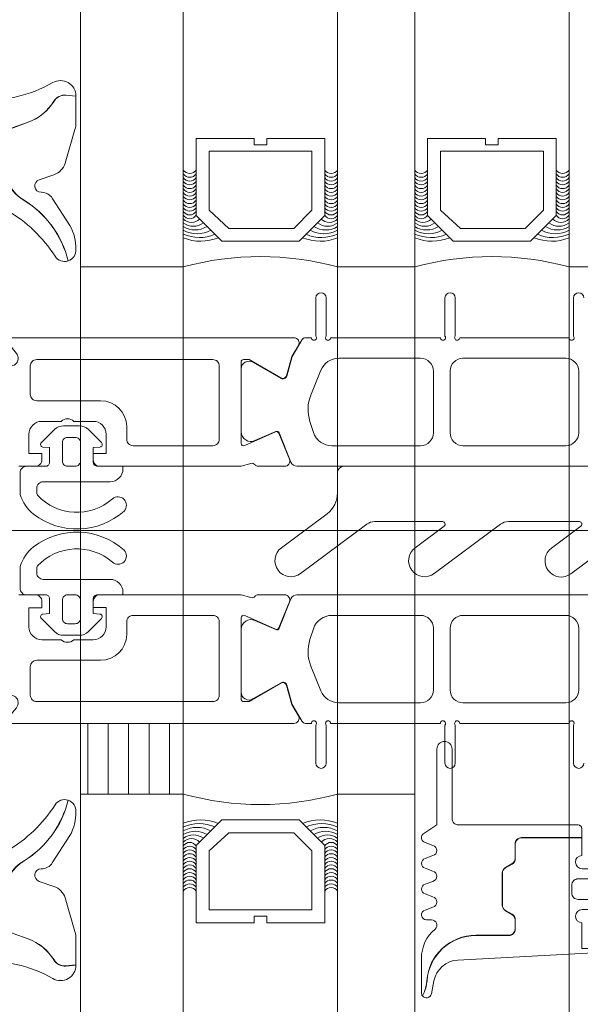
# Model space of a CAD drawing. Header units: millimetres. Extents: x 213386 to 506888, y 183055 to 450952.
# Tile 84 of 256: x 373059 to 373103, y 296320 to 296397. Entities that reach past the tile are written whole.
import ezdxf

# ---------------------------------------------------------------- set-up
doc = ezdxf.new("R2010")
doc.units = ezdxf.units.MM
doc.layers.add('FASÁDA DETAILNÍ', color=255, linetype='Continuous', lineweight=0)
pattern_1 = [(270, (440451.9952, 286022.2332), (1.5875, -8e-16), [])]

# ---------------------------------------------------------------- blocks, each defined once
blk = doc.blocks.new('284336')
for points in [[(-0.41, 0), (-0.41, -2, 0.990243), (-0.4, -3.02), (0.9, -3.02, 0.414214), (1.21, -2.71), (1.21, -2.61, -0.668123), (1.705, -2.405), (2.746, -3.445, -0.199004), (2.89, -3.792), (2.89, -5.428, -0.199038), (2.746, -5.775), (1.705, -6.815, -0.668191), (1.21, -6.61), (1.21, -6.51, 0.414214), (0.9, -6.2), (-0.4, -6.2, 0.990269), (-0.41, -7.22), (-0.41, -8.6), (-5.1, -8.6, -0.414215), (-5.59, -8.11), (-5.59, -6.999, 0.267949), (-5.845, -6.557), (-6.345, -6.268, -0.267949), (-6.59, -5.844), (-6.59, -3.376, -0.267949), (-6.345, -2.952), (-5.845, -2.663, 0.267949), (-5.59, -2.221), (-5.59, -1.51, 0.414214), (-6.1, -1), (-8.659, -1, -0.393156), (-12.456, 2.532, 0.067572), (-12.669, 3.432), (-12.803, 3.7, -0.637545), (-12.117, 3.529), (-11.923, 2.531, 0.344315), (-10.055, 0.907), (0, 0.38, -0.406913), (0.39, 0), (-0.41, 0)], [(-0.7, -9.6), (-10, -9.6, 0.414511), (-10.51, -10.11), (-10.51, -15.51, -1), (-11.69, -15.51), (-11.69, -9.605), (-12.695, -8.948, -0.668884), (-12.6, -8.233), (-11.993, -8.006, 0.766384), (-11.993, -7.214), (-12.6, -6.987, -0.76831), (-12.6, -6.233), (-11.993, -6.006, 0.766384), (-11.993, -5.214), (-12.6, -4.987, -0.76831), (-12.6, -4.233), (-11.993, -4.006, 0.766384), (-11.993, -3.214), (-12.6, -2.987, -0.877523), (-12.5, -2.22), (-12.1, -2.22, 0.698129), (-11.835, -1.497, -0.220231), (-12.89, 0.782), (-12.89, 3.454, -0.157143), (-12.817, 3.682), (-12.688, 3.424, -0.067482), (-12.476, 2.53, 0.393136), (-8.659, -1.02), (-6.1, -1.02, -0.414214), (-5.61, -1.51), (-5.61, -2.221, -0.267949), (-5.855, -2.646), (-6.355, -2.934, 0.267949), (-6.61, -3.376), (-6.61, -5.844, 0.267949), (-6.355, -6.286), (-5.855, -6.574, -0.267949), (-5.61, -6.999), (-5.61, -8.11, 0.414215), (-5.1, -8.62), (-0.41, -8.62), (-0.41, -9.31, -0.414212), (-0.7, -9.6)], [(1.7, -4.31, 0.414235), (1.2, -3.81), (-0.7, -3.81, 0.414214), (-1.2, -4.31), (-1.2, -4.91, 0.414214), (-0.7, -5.41), (1.2, -5.41, 0.414235), (1.7, -4.91), (1.7, -4.31)]]:
    blk.add_lwpolyline(points, format="xyb", close=True)
blk = doc.blocks.new('284325')
for points in [[(0.836, -5.231, -0.560316), (0.937, -4.729), (1.943, -4.363, 0.3153), (2.14, -4.081), (2.14, -1.886, 0.451558), (1.802, -1.588), (0.905, -1.702, -0.399586), (0.568, -1.462), (0.297, -0.069, -0.415977), (0.528, 0.288, 0.024107), (6.149, 1.242, 0.076636), (8.992, 2.341, -0.577615), (10.79, 1.299), (10.015, 1.369, 0.283171), (9.078, 0.899, -0.168429), (7.068, -0.736), (5.898, -1.161, 0.315302), (5.24, -2.101), (5.24, -4.21, 0.269719), (6.757, -6.818, -0.194797), (10.185, -11.528, -0.342663), (9.166, -11.166, 0.119207), (5.433, -7.586, 0.578571), (3.63, -8.623), (3.629, -11.77, 0.176415), (6.159, -18.716, -1), (5.24, -19.487, -0.176415), (2.43, -11.771), (2.43, -8.891, 0.208286), (0.836, -5.231)], [(8.954, -6.65), (10.325, -8.78, -0.134555), (10.789, -10.631, -0.339795), (10.194, -11.525, 0.194788), (6.762, -6.809, -0.269736), (5.25, -4.21), (5.25, -2.101, -0.315302), (5.901, -1.171), (7.071, -0.745, 0.168429), (9.086, 0.894, -0.283167), (10.014, 1.359), (10.79, 1.289), (10.791, -0.743, -0.070852), (10.712, -1.302), (9.95, -3.927, -0.241839), (9.08, -4.826), (7.933, -5.215, 0.836024), (8.08, -6.191), (8.112, -6.191, -0.255349), (8.954, -6.65)]]:
    blk.add_lwpolyline(points, format="xyb", close=True)
blk = doc.blocks.new('288126')
for points in [[(-16.5, 0), (16.5, 0)], [(-17, -2.085), (-17, -0.5)], [(17, -0.5), (17, -3.798)], [(-21.362, -6.34), (-17.805, -3.688)], [(-14.709, -4.498), (-19.868, -8.344)], [(-8.828, -4.3), (-14.111, -4.3)], [(-4.309, -4.498), (-9.468, -8.344)], [(1.814, -4.3), (-3.711, -4.3)], [(6.334, -4.498), (1.144, -8.368)], [(12.214, -4.3), (6.932, -4.3)], [(-10.962, -6.34), (-8.709, -4.66)], [(-0.35, -6.363), (1.934, -4.66)], [(10.05, -6.363), (12.334, -4.66)], [(16.598, -4.6), (11.544, -8.368)]]:
    blk.add_lwpolyline(points)
for centre, radius, start, end in [((16.5, -0.5), 0.5, 0, 90), ((-16.5, -0.5), 0.5, 90, 180), ((16, -3.798), 1, 306.70591, 0), ((-20.615, -7.342), 1.25, 126.70591, 306.70591), ((-10.215, -7.342), 1.25, 126.70591, 306.70591), ((0.397, -7.366), 1.25, 126.70591, 306.70591), ((10.797, -7.366), 1.25, 126.70591, 306.70591)]:
    blk.add_arc(centre, radius, start, end)
at = {"extrusion": (0, 0, -1)}
for centre, radius, start, end in [((19, -2.085), 2, 180, 233.29409), ((14.111, -5.3), 1, 53.29409, 90), ((8.828, -4.5), 0.2, 90, 233.29409), ((3.711, -5.3), 1, 53.29409, 90), ((-1.814, -4.5), 0.2, 90, 233.29409), ((-6.932, -5.3), 1, 53.29409, 90), ((-12.214, -4.5), 0.2, 90, 233.29409)]:
    blk.add_arc(centre, radius, start, end, dxfattribs=at)
blk = doc.blocks.new('246426')
for points in [[(-1.84, 0.643), (-2.861, -0.378, 0.198926), (-3.154, -1.085), (-3.154, -2.312, 0.198926), (-2.861, -3.019), (-1.84, -4.04, 0.637051), (-1.5, -3.916), (-1.454, -3.398), (-0.301, -3.398, -0.41484), (-0.001, -3.699), (-0.004, -5.19, 0.414232), (0.496, -5.69), (2.145, -5.69, 0.071862), (2.201, -5.682, 0.157876), (3.727, -4.638, 0.360336), (3.48, 2.389, 0.964062), (2.537, 1.485, -0.403385), (2.251, -4.337, -0.190964), (2.114, -4.391), (1.696, -4.391, -0.414214), (1.196, -3.891), (1.196, 1.31, 0.414201), (0.196, 2.31), (-0.004, 2.31), (-0.004, 0.302, -0.414214), (-0.304, 0.002), (-1.454, 0.002), (-1.5, 0.519, 0.637051), (-1.84, 0.643)], [(-2.254, -1.398, -0.414214), (-1.854, -0.998), (-0.404, -0.998, -0.414214), (-0.004, -1.398), (-0.004, -1.998, -0.414214), (-0.404, -2.398), (-1.854, -2.398, -0.414214), (-2.254, -1.998), (-2.254, -1.398)]]:
    blk.add_lwpolyline(points, format="xyb", close=True)

msp = doc.modelspace()

# ---------------------------------------------------------------- hatches: boundary and pattern name
at = {"layer": 'FASÁDA DETAILNÍ'}
h = msp.add_hatch(dxfattribs=at)
h.set_pattern_fill('ANSI31', color=256, scale=0.5, angle=585)
h.set_pattern_definition(pattern_1)
h.paths.add_polyline_path([(373071.638, 296336.654), (373071.638, 296342.154), (373063.638, 296342.154), (373063.638, 296336.654)])
h = msp.add_hatch(dxfattribs=at)
h.set_pattern_fill('ANSI31', color=256, scale=0.5, angle=585)
h.set_pattern_definition(pattern_1)
h.paths.add_polyline_path([(373071.638, 296336.654), (373071.638, 296342.154), (373063.638, 296342.154), (373063.638, 296336.654)])

# ---------------------------------------------------------------- linework, layer by layer
for p, q in [((373063.638, 288952.655), (373063.638, 307967.154)), ((373063.638, 293752.655), (373063.638, 307967.154)), ((373063.638, 284292.154), (373063.638, 307967.154)), ((373071.638, 307967.154), (373071.638, 288952.655)), ((373071.638, 307967.154), (373071.638, 293752.655)), ((373071.638, 307967.154), (373071.638, 292519.032)), ((373071.638, 307967.154), (373071.638, 287719.032)), ((373083.638, 288952.655), (373083.638, 307967.154)), ((373083.638, 293752.655), (373083.638, 307967.154)), ((373083.638, 292519.032), (373083.638, 307967.154)), ((373083.638, 287719.032), (373083.638, 307967.154)), ((373089.638, 307967.154), (373089.638, 288952.655)), ((373089.638, 307967.154), (373089.638, 293752.655)), ((373089.638, 307967.154), (373089.638, 292519.032)), ((373089.638, 307967.154), (373089.638, 287719.032)), ((373101.638, 288952.655), (373101.638, 307967.154)), ((373101.638, 293752.655), (373101.638, 307967.154)), ((373101.638, 292519.032), (373101.638, 307967.154)), ((373101.638, 287719.032), (373101.638, 307967.154)), ((373063.638, 296377.655), (373063.638, 298286.654)), ((373071.638, 296850.37), (373071.638, 296377.655)), ((373083.638, 296377.655), (373083.638, 296850.37)), ((373089.638, 296850.37), (373089.638, 296377.655)), ((373101.638, 296377.655), (373101.638, 296850.37)), ((373071.638, 296377.655), (373063.638, 296377.655)), ((373089.638, 296377.655), (373083.638, 296377.655)), ((373107.638, 296377.655), (373101.638, 296377.655)), ((373016.692, 296357.154), (373384.93, 296357.154)), ((373016.692, 296357.154), (373384.93, 296357.154)), ((373063.638, 295927.655), (373063.638, 296336.654)), ((373063.638, 296336.654), (373071.638, 296336.654)), ((373063.638, 295927.655), (373063.638, 296336.654)), ((373063.638, 296336.654), (373071.638, 296336.654)), ((373071.638, 296336.654), (373071.638, 295927.655)), ((373071.638, 296336.654), (373071.638, 295927.655)), ((373083.638, 295927.655), (373083.638, 296336.654)), ((373089.638, 296336.654), (373083.638, 296336.654)), ((373083.638, 295927.655), (373083.638, 296336.654)), ((373089.638, 296336.654), (373083.638, 296336.654)), ((373089.638, 296336.654), (373089.638, 295927.655)), ((373089.638, 296336.654), (373089.638, 295927.655))]:
    msp.add_line(p, q, dxfattribs=at)
for points in [[(373082.638, 296387.655), (373082.638, 296381.655), (373080.638, 296379.655), (373074.638, 296379.655), (373072.638, 296381.655), (373072.638, 296387.655), (373077.138, 296387.655), (373077.138, 296387.155), (373078.138, 296387.155), (373078.138, 296387.655)], [(373082.638, 296387.655), (373082.638, 296381.655), (373080.638, 296379.655), (373074.638, 296379.655), (373072.638, 296381.655), (373072.638, 296387.655), (373077.138, 296387.655), (373077.138, 296387.155), (373078.138, 296387.155), (373078.138, 296387.655)], [(373100.638, 296387.655), (373100.638, 296381.655), (373098.638, 296379.655), (373092.638, 296379.655), (373090.638, 296381.655), (373090.638, 296387.655), (373095.138, 296387.655), (373095.138, 296387.155), (373096.138, 296387.155), (373096.138, 296387.655)], [(373100.638, 296387.655), (373100.638, 296381.655), (373098.638, 296379.655), (373092.638, 296379.655), (373090.638, 296381.655), (373090.638, 296387.655), (373095.138, 296387.655), (373095.138, 296387.155), (373096.138, 296387.155), (373096.138, 296387.655)], [(373073.638, 296386.655), (373081.638, 296386.655), (373081.638, 296382.069), (373080.224, 296380.655), (373075.191, 296380.655), (373073.638, 296382.069)], [(373073.638, 296386.655), (373081.638, 296386.655), (373081.638, 296382.069), (373080.224, 296380.655), (373075.191, 296380.655), (373073.638, 296382.069)], [(373091.638, 296386.655), (373099.638, 296386.655), (373099.638, 296382.069), (373098.224, 296380.655), (373093.191, 296380.655), (373091.638, 296382.069)], [(373091.638, 296386.655), (373099.638, 296386.655), (373099.638, 296382.069), (373098.224, 296380.655), (373093.191, 296380.655), (373091.638, 296382.069)], [(373063.638, 296336.654), (373063.638, 296342.154), (373071.638, 296342.154), (373071.638, 296336.654)], [(373063.638, 296336.654), (373063.638, 296342.154), (373071.638, 296342.154), (373071.638, 296336.654)], [(373082.638, 296326.654), (373082.638, 296332.654), (373080.638, 296334.654), (373074.638, 296334.654), (373072.638, 296332.654), (373072.638, 296326.654), (373077.138, 296326.654), (373077.138, 296327.154), (373078.138, 296327.154), (373078.138, 296326.654)], [(373082.638, 296326.654), (373082.638, 296332.654), (373080.638, 296334.654), (373074.638, 296334.654), (373072.638, 296332.654), (373072.638, 296326.654), (373077.138, 296326.654), (373077.138, 296327.154), (373078.138, 296327.154), (373078.138, 296326.654)], [(373073.638, 296327.654), (373081.638, 296327.654), (373081.638, 296332.24), (373080.224, 296333.654), (373075.191, 296333.654), (373073.638, 296332.24)], [(373073.638, 296327.654), (373081.638, 296327.654), (373081.638, 296332.24), (373080.224, 296333.654), (373075.191, 296333.654), (373073.638, 296332.24)]]:
    msp.add_lwpolyline(points, close=True, dxfattribs=at)
for points in [[(373114.299, 296362.154), (373102.388, 296362.154), (373080.477, 296362.154, -0.305837), (373080.014, 296362.467), (373079.091, 296364.755, 0.425336), (373078.824, 296364.862), (373077.205, 296364.146, -0.543753), (373076.148, 296364.83), (373076.148, 296369.734, -0.578182), (373077.05, 296370.253), (373079.241, 296368.992, 0.488505), (373079.68, 296369.169), (373080.115, 296370.683), (373080.877, 296372.004, -0.282478), (373081.153, 296372.154), (373081.598, 296372.154, 1.447009), (373081.948, 296372.286), (373081.948, 296375.254, -1), (373082.748, 296375.254), (373082.748, 296372.286, 1.447009), (373083.099, 296372.153), (373091.638, 296372.154, 1.447009), (373091.988, 296372.286), (373091.988, 296375.254, -1), (373092.788, 296375.254), (373092.788, 296372.286, 1.447009), (373093.139, 296372.153), (373101.638, 296372.154, 1.447009), (373101.988, 296372.286), (373101.988, 296375.254, -1), (373102.788, 296375.254)], [(373114.299, 296362.154), (373102.388, 296362.154), (373080.477, 296362.154, -0.305837), (373080.014, 296362.467), (373079.091, 296364.755, 0.425336), (373078.824, 296364.862), (373077.205, 296364.146, -0.543753), (373076.148, 296364.83), (373076.148, 296369.734, -0.578182), (373077.05, 296370.253), (373079.241, 296368.992, 0.488505), (373079.68, 296369.169), (373080.115, 296370.683), (373080.877, 296372.004, -0.282478), (373081.153, 296372.154), (373081.598, 296372.154, 1.447009), (373081.948, 296372.286), (373081.948, 296375.254, -1), (373082.748, 296375.254), (373082.748, 296372.286, 1.447009), (373083.099, 296372.153), (373091.638, 296372.154, 1.447009), (373091.988, 296372.286), (373091.988, 296375.254, -1), (373092.788, 296375.254), (373092.788, 296372.286, 1.447009), (373093.139, 296372.153), (373101.638, 296372.154, 1.447009), (373101.988, 296372.286), (373101.988, 296375.254, -1), (373102.788, 296375.254)], [(373047.838, 296372.154), (373076.138, 296372.154), (373080.238, 296372.155, -0.57735), (373080.585, 296371.555), (373080.086, 296370.692), (373079.659, 296369.199, -0.488701), (373079.219, 296369.023), (373076.754, 296370.454), (373076.333, 296370.454, 0.432566), (373076.138, 296370.254), (373076.138, 296363.95, 0.548397), (373076.42, 296363.764), (373078.804, 296364.833, -0.425336), (373079.071, 296364.725), (373079.887, 296362.702, -0.531563), (373079.516, 296362.152), (373077.452, 296362.152, -0.231306), (373077.216, 296362.268, 0.306185), (373076.896, 296362.372), (373076.138, 296362.154), (373076.138, 296362.154), (373065.139, 296362.154, -0.414426), (373064.638, 296362.654), (373064.638, 296363.148), (373065.638, 296363.148), (373065.638, 296364.648, 0.414214), (373064.638, 296365.648), (373063.138, 296365.648, 0.399985), (373062.138, 296365.648), (373060.638, 296365.648, 0.414214), (373059.638, 296364.648), (373059.638, 296363.154), (373060.638, 296363.154), (373060.638, 296362.654, -0.414456), (373060.138, 296362.154), (373058.838, 296362.156, -0.413971)], [(373047.838, 296372.154), (373076.138, 296372.154), (373080.238, 296372.155, -0.57735), (373080.585, 296371.555), (373080.086, 296370.692), (373079.659, 296369.199, -0.488701), (373079.219, 296369.023), (373076.754, 296370.454), (373076.333, 296370.454, 0.432566), (373076.138, 296370.254), (373076.138, 296363.95, 0.548397), (373076.42, 296363.764), (373078.804, 296364.833, -0.425336), (373079.071, 296364.725), (373079.887, 296362.702, -0.531563), (373079.516, 296362.152), (373077.452, 296362.152, -0.231306), (373077.216, 296362.268, 0.306185), (373076.896, 296362.372), (373076.138, 296362.154), (373076.138, 296362.154), (373065.139, 296362.154, -0.414426), (373064.638, 296362.654), (373064.638, 296363.148), (373065.638, 296363.148), (373065.638, 296364.648, 0.414214), (373064.638, 296365.648), (373063.138, 296365.648, 0.399985), (373062.138, 296365.648), (373060.638, 296365.648, 0.414214), (373059.638, 296364.648), (373059.638, 296363.154), (373060.638, 296363.154), (373060.638, 296362.654, -0.414456), (373060.138, 296362.154), (373058.838, 296362.156, -0.413971)], [(373047.838, 296342.154), (373076.138, 296342.154), (373080.238, 296342.154, 0.57735), (373080.585, 296342.754), (373080.086, 296343.617), (373079.659, 296345.11, 0.488701), (373079.219, 296345.286), (373076.754, 296343.854), (373076.333, 296343.854, -0.432566), (373076.138, 296344.054), (373076.138, 296350.359, -0.548397), (373076.42, 296350.545), (373078.804, 296349.476, 0.425336), (373079.071, 296349.584), (373079.887, 296351.607, 0.531563), (373079.516, 296352.157), (373077.452, 296352.157, 0.231306), (373077.216, 296352.041, -0.306185), (373076.896, 296351.937), (373076.138, 296352.154), (373076.138, 296352.154), (373065.139, 296352.154, 0.414426), (373064.638, 296351.654), (373064.638, 296351.161), (373065.638, 296351.161), (373065.638, 296349.661, -0.414214), (373064.638, 296348.661), (373063.138, 296348.661, -0.399985), (373062.138, 296348.661), (373060.638, 296348.661, -0.414214), (373059.638, 296349.661), (373059.638, 296351.154), (373060.638, 296351.154), (373060.638, 296351.654, 0.414456), (373060.138, 296352.154), (373058.838, 296352.153, 0.413971)], [(373047.838, 296342.154), (373076.138, 296342.154), (373080.238, 296342.154, 0.57735), (373080.585, 296342.754), (373080.086, 296343.617), (373079.659, 296345.11, 0.488701), (373079.219, 296345.286), (373076.754, 296343.854), (373076.333, 296343.854, -0.432566), (373076.138, 296344.054), (373076.138, 296350.359, -0.548397), (373076.42, 296350.545), (373078.804, 296349.476, 0.425336), (373079.071, 296349.584), (373079.887, 296351.607, 0.531563), (373079.516, 296352.157), (373077.452, 296352.157, 0.231306), (373077.216, 296352.041, -0.306185), (373076.896, 296351.937), (373076.138, 296352.154), (373076.138, 296352.154), (373065.139, 296352.154, 0.414426), (373064.638, 296351.654), (373064.638, 296351.161), (373065.638, 296351.161), (373065.638, 296349.661, -0.414214), (373064.638, 296348.661), (373063.138, 296348.661, -0.399985), (373062.138, 296348.661), (373060.638, 296348.661, -0.414214), (373059.638, 296349.661), (373059.638, 296351.154), (373060.638, 296351.154), (373060.638, 296351.654, 0.414456), (373060.138, 296352.154), (373058.838, 296352.153, 0.413971)], [(373114.299, 296352.154), (373102.388, 296352.155), (373080.477, 296352.154, 0.305837), (373080.014, 296351.842), (373079.091, 296349.554, -0.425336), (373078.824, 296349.447), (373077.205, 296350.163, 0.543753), (373076.148, 296349.479), (373076.148, 296344.574, 0.578182), (373077.05, 296344.056), (373079.241, 296345.317, -0.488505), (373079.68, 296345.14), (373080.115, 296343.626), (373080.877, 296342.305, 0.282478), (373081.153, 296342.155), (373081.598, 296342.155, -1.447009), (373081.948, 296342.023), (373081.948, 296339.055, 1), (373082.748, 296339.055), (373082.748, 296342.023, -1.447009), (373083.099, 296342.156), (373091.638, 296342.155, -1.447009), (373091.988, 296342.023), (373091.988, 296339.055, 1), (373092.788, 296339.055), (373092.788, 296342.023, -1.447009), (373093.139, 296342.156), (373101.638, 296342.155, -1.447009), (373101.988, 296342.023), (373101.988, 296339.055, 1), (373102.788, 296339.055)], [(373114.299, 296352.154), (373102.388, 296352.155), (373080.477, 296352.154, 0.305837), (373080.014, 296351.842), (373079.091, 296349.554, -0.425336), (373078.824, 296349.447), (373077.205, 296350.163, 0.543753), (373076.148, 296349.479), (373076.148, 296344.574, 0.578182), (373077.05, 296344.056), (373079.241, 296345.317, -0.488505), (373079.68, 296345.14), (373080.115, 296343.626), (373080.877, 296342.305, 0.282478), (373081.153, 296342.155), (373081.598, 296342.155, -1.447009), (373081.948, 296342.023), (373081.948, 296339.055, 1), (373082.748, 296339.055), (373082.748, 296342.023, -1.447009), (373083.099, 296342.156), (373091.638, 296342.155, -1.447009), (373091.988, 296342.023), (373091.988, 296339.055, 1), (373092.788, 296339.055), (373092.788, 296342.023, -1.447009), (373093.139, 296342.156), (373101.638, 296342.155, -1.447009), (373101.988, 296342.023), (373101.988, 296339.055, 1), (373102.788, 296339.055)]]:
    msp.add_lwpolyline(points, format="xyb", dxfattribs=at)
for points in [[(373073.938, 296370.454), (373060.238, 296370.454, 0.414214), (373059.738, 296369.954), (373059.738, 296367.748, 0.414214), (373060.238, 296367.248), (373065.208, 296367.248, -0.411139), (373067.238, 296365.248), (373067.238, 296364.254, 0.414214), (373067.738, 296363.754), (373073.938, 296363.754, 0.414214), (373074.438, 296364.254), (373074.438, 296369.954, 0.414214), (373073.938, 296370.454)], [(373073.938, 296370.454), (373060.238, 296370.454, 0.414214), (373059.738, 296369.954), (373059.738, 296367.748, 0.414214), (373060.238, 296367.248), (373065.208, 296367.248, -0.411139), (373067.238, 296365.248), (373067.238, 296364.254, 0.414214), (373067.738, 296363.754), (373073.938, 296363.754, 0.414214), (373074.438, 296364.254), (373074.438, 296369.954, 0.414214), (373073.938, 296370.454)], [(373083.188, 296363.753), (373090.088, 296363.753, 0.414218), (373091.088, 296364.753), (373091.088, 296369.554, 0.414218), (373090.088, 296370.554), (373083.726, 296370.554, 0.305619), (373082.336, 296369.616), (373081.557, 296367.692, 0.176429), (373081.485, 296365.64), (373081.761, 296364.79, 0.324916), (373083.188, 296363.753)], [(373083.188, 296363.753), (373090.088, 296363.753, 0.414218), (373091.088, 296364.753), (373091.088, 296369.554, 0.414218), (373090.088, 296370.554), (373083.726, 296370.554, 0.305619), (373082.336, 296369.616), (373081.557, 296367.692, 0.176429), (373081.485, 296365.64), (373081.761, 296364.79, 0.324916), (373083.188, 296363.753)], [(373093.388, 296363.753), (373101.388, 296363.753, 0.414214), (373102.388, 296364.753), (373102.388, 296369.554, 0.414214), (373101.388, 296370.554), (373093.388, 296370.554, 0.414214), (373092.388, 296369.554), (373092.388, 296364.753, 0.414214), (373093.388, 296363.753)], [(373093.388, 296363.753), (373101.388, 296363.753, 0.414214), (373102.388, 296364.753), (373102.388, 296369.554, 0.414214), (373101.388, 296370.554), (373093.388, 296370.554, 0.414214), (373092.388, 296369.554), (373092.388, 296364.753, 0.414214), (373093.388, 296363.753)], [(373073.938, 296343.854), (373060.238, 296343.854, -0.414214), (373059.738, 296344.354), (373059.738, 296346.561, -0.414214), (373060.238, 296347.061), (373065.208, 296347.061, 0.411139), (373067.238, 296349.061), (373067.238, 296350.054, -0.414214), (373067.738, 296350.554), (373073.938, 296350.554, -0.414214), (373074.438, 296350.054), (373074.438, 296344.354, -0.414214), (373073.938, 296343.854)], [(373073.938, 296343.854), (373060.238, 296343.854, -0.414214), (373059.738, 296344.354), (373059.738, 296346.561, -0.414214), (373060.238, 296347.061), (373065.208, 296347.061, 0.411139), (373067.238, 296349.061), (373067.238, 296350.054, -0.414214), (373067.738, 296350.554), (373073.938, 296350.554, -0.414214), (373074.438, 296350.054), (373074.438, 296344.354, -0.414214), (373073.938, 296343.854)], [(373083.188, 296350.555), (373090.088, 296350.556, -0.414218), (373091.088, 296349.556), (373091.088, 296344.755, -0.414218), (373090.088, 296343.755), (373083.726, 296343.755, -0.305619), (373082.336, 296344.693), (373081.557, 296346.617, -0.176429), (373081.485, 296348.669), (373081.761, 296349.519, -0.324916), (373083.188, 296350.555)], [(373083.188, 296350.555), (373090.088, 296350.556, -0.414218), (373091.088, 296349.556), (373091.088, 296344.755, -0.414218), (373090.088, 296343.755), (373083.726, 296343.755, -0.305619), (373082.336, 296344.693), (373081.557, 296346.617, -0.176429), (373081.485, 296348.669), (373081.761, 296349.519, -0.324916), (373083.188, 296350.555)], [(373093.388, 296350.555), (373101.388, 296350.555, -0.414214), (373102.388, 296349.555), (373102.388, 296344.755, -0.414214), (373101.388, 296343.755), (373093.388, 296343.755, -0.414214), (373092.388, 296344.755), (373092.388, 296349.555, -0.414214), (373093.388, 296350.555)], [(373093.388, 296350.555), (373101.388, 296350.555, -0.414214), (373102.388, 296349.555), (373102.388, 296344.755, -0.414214), (373101.388, 296343.755), (373093.388, 296343.755, -0.414214), (373092.388, 296344.755), (373092.388, 296349.555, -0.414214), (373093.388, 296350.555)]]:
    msp.add_lwpolyline(points, format="xyb", close=True, dxfattribs=at)
for centre, radius, start, end in [((373072.138, 296385.517), 0.596, 213.03656, 326.96344), ((373072.138, 296385.517), 0.596, 213.03656, 326.96344), ((373083.138, 296385.517), 0.596, 213.03656, 326.96344), ((373083.138, 296385.517), 0.596, 213.03656, 326.96344), ((373090.138, 296385.517), 0.596, 213.03656, 326.96344), ((373090.138, 296385.517), 0.596, 213.03656, 326.96344), ((373101.138, 296385.517), 0.596, 213.03656, 326.96344), ((373101.138, 296385.517), 0.596, 213.03656, 326.96344), ((373072.138, 296385.225), 0.596, 213.03656, 326.96344), ((373072.138, 296385.225), 0.596, 213.03656, 326.96344), ((373072.138, 296384.932), 0.596, 213.03656, 326.96344), ((373072.138, 296384.932), 0.596, 213.03656, 326.96344), ((373083.138, 296385.225), 0.596, 213.03656, 326.96344), ((373083.138, 296385.225), 0.596, 213.03656, 326.96344), ((373083.138, 296384.932), 0.596, 213.03656, 326.96344), ((373083.138, 296384.932), 0.596, 213.03656, 326.96344), ((373090.138, 296385.225), 0.596, 213.03656, 326.96344), ((373090.138, 296385.225), 0.596, 213.03656, 326.96344), ((373090.138, 296384.932), 0.596, 213.03656, 326.96344), ((373090.138, 296384.932), 0.596, 213.03656, 326.96344), ((373101.138, 296385.225), 0.596, 213.03656, 326.96344), ((373101.138, 296385.225), 0.596, 213.03656, 326.96344), ((373101.138, 296384.932), 0.596, 213.03656, 326.96344), ((373101.138, 296384.932), 0.596, 213.03656, 326.96344), ((373072.138, 296384.64), 0.596, 213.03656, 326.96344), ((373072.138, 296384.64), 0.596, 213.03656, 326.96344), ((373072.138, 296384.347), 0.596, 213.03656, 326.96344), ((373072.138, 296384.347), 0.596, 213.03656, 326.96344), ((373072.138, 296384.055), 0.596, 213.03656, 326.96344), ((373072.138, 296384.055), 0.596, 213.03656, 326.96344), ((373083.138, 296384.64), 0.596, 213.03656, 326.96344), ((373083.138, 296384.64), 0.596, 213.03656, 326.96344), ((373083.138, 296384.347), 0.596, 213.03656, 326.96344), ((373083.138, 296384.347), 0.596, 213.03656, 326.96344), ((373083.138, 296384.055), 0.596, 213.03656, 326.96344), ((373083.138, 296384.055), 0.596, 213.03656, 326.96344), ((373090.138, 296384.64), 0.596, 213.03656, 326.96344), ((373090.138, 296384.64), 0.596, 213.03656, 326.96344), ((373090.138, 296384.347), 0.596, 213.03656, 326.96344), ((373090.138, 296384.347), 0.596, 213.03656, 326.96344), ((373090.138, 296384.055), 0.596, 213.03656, 326.96344), ((373090.138, 296384.055), 0.596, 213.03656, 326.96344), ((373101.138, 296384.64), 0.596, 213.03656, 326.96344), ((373101.138, 296384.64), 0.596, 213.03656, 326.96344), ((373101.138, 296384.347), 0.596, 213.03656, 326.96344), ((373101.138, 296384.347), 0.596, 213.03656, 326.96344), ((373101.138, 296384.055), 0.596, 213.03656, 326.96344), ((373101.138, 296384.055), 0.596, 213.03656, 326.96344), ((373072.138, 296383.762), 0.596, 213.03656, 326.96344), ((373072.138, 296383.762), 0.596, 213.03656, 326.96344), ((373072.138, 296383.47), 0.596, 213.03656, 326.96344), ((373072.138, 296383.47), 0.596, 213.03656, 326.96344), ((373083.138, 296383.762), 0.596, 213.03656, 326.96344), ((373083.138, 296383.762), 0.596, 213.03656, 326.96344), ((373083.138, 296383.47), 0.596, 213.03656, 326.96344), ((373083.138, 296383.47), 0.596, 213.03656, 326.96344), ((373090.138, 296383.762), 0.596, 213.03656, 326.96344), ((373090.138, 296383.762), 0.596, 213.03656, 326.96344), ((373090.138, 296383.47), 0.596, 213.03656, 326.96344), ((373090.138, 296383.47), 0.596, 213.03656, 326.96344), ((373101.138, 296383.762), 0.596, 213.03656, 326.96344), ((373101.138, 296383.762), 0.596, 213.03656, 326.96344), ((373101.138, 296383.47), 0.596, 213.03656, 326.96344), ((373101.138, 296383.47), 0.596, 213.03656, 326.96344), ((373072.138, 296383.177), 0.596, 213.03656, 326.96344), ((373072.138, 296383.177), 0.596, 213.03656, 326.96344), ((373072.138, 296382.885), 0.596, 213.03656, 326.96344), ((373072.138, 296382.885), 0.596, 213.03656, 326.96344), ((373072.138, 296382.592), 0.596, 213.03656, 326.96344), ((373072.138, 296382.592), 0.596, 213.03656, 326.96344), ((373083.138, 296383.177), 0.596, 213.03656, 326.96344), ((373083.138, 296383.177), 0.596, 213.03656, 326.96344), ((373083.138, 296382.885), 0.596, 213.03656, 326.96344), ((373083.138, 296382.885), 0.596, 213.03656, 326.96344), ((373083.138, 296382.592), 0.596, 213.03656, 326.96344), ((373083.138, 296382.592), 0.596, 213.03656, 326.96344), ((373090.138, 296383.177), 0.596, 213.03656, 326.96344), ((373090.138, 296383.177), 0.596, 213.03656, 326.96344), ((373090.138, 296382.885), 0.596, 213.03656, 326.96344), ((373090.138, 296382.885), 0.596, 213.03656, 326.96344), ((373090.138, 296382.592), 0.596, 213.03656, 326.96344), ((373090.138, 296382.592), 0.596, 213.03656, 326.96344), ((373101.138, 296383.177), 0.596, 213.03656, 326.96344), ((373101.138, 296383.177), 0.596, 213.03656, 326.96344), ((373101.138, 296382.885), 0.596, 213.03656, 326.96344), ((373101.138, 296382.885), 0.596, 213.03656, 326.96344), ((373101.138, 296382.592), 0.596, 213.03656, 326.96344), ((373101.138, 296382.592), 0.596, 213.03656, 326.96344), ((373072.138, 296382.3), 0.596, 213.03656, 326.96344), ((373072.138, 296382.3), 0.596, 213.03656, 326.96344), ((373072.138, 296382.007), 0.596, 213.03656, 326.96344), ((373072.138, 296382.007), 0.596, 213.03656, 326.96344), ((373072.276, 296381.995), 0.879, 223.50356, 316.00509), ((373072.276, 296381.995), 0.879, 223.50356, 316.00509), ((373083, 296381.995), 0.879, 223.99491, 316.49644), ((373083, 296381.995), 0.879, 223.99491, 316.49644), ((373083.138, 296382.3), 0.596, 213.03656, 326.96344), ((373083.138, 296382.3), 0.596, 213.03656, 326.96344), ((373083.138, 296382.007), 0.596, 213.03656, 326.96344), ((373083.138, 296382.007), 0.596, 213.03656, 326.96344), ((373090.138, 296382.3), 0.596, 213.03656, 326.96344), ((373090.138, 296382.3), 0.596, 213.03656, 326.96344), ((373090.138, 296382.007), 0.596, 213.03656, 326.96344), ((373090.138, 296382.007), 0.596, 213.03656, 326.96344), ((373090.276, 296381.995), 0.879, 223.50356, 316.00509), ((373090.276, 296381.995), 0.879, 223.50356, 316.00509), ((373101, 296381.995), 0.879, 223.99491, 316.49644), ((373101, 296381.995), 0.879, 223.99491, 316.49644), ((373101.138, 296382.3), 0.596, 213.03656, 326.96344), ((373101.138, 296382.3), 0.596, 213.03656, 326.96344), ((373101.138, 296382.007), 0.596, 213.03656, 326.96344), ((373101.138, 296382.007), 0.596, 213.03656, 326.96344), ((373072.424, 296382.085), 1.263, 231.50044, 308.03437), ((373072.424, 296382.085), 1.263, 231.50044, 308.03437), ((373072.563, 296382.246), 1.712, 237.31435, 302.70505), ((373072.563, 296382.246), 1.712, 237.31435, 302.70505), ((373082.714, 296382.246), 1.712, 237.29495, 302.68565), ((373082.714, 296382.246), 1.712, 237.29495, 302.68565), ((373082.852, 296382.085), 1.263, 231.96563, 308.49956), ((373082.852, 296382.085), 1.263, 231.96563, 308.49956), ((373090.424, 296382.085), 1.263, 231.50044, 308.03437), ((373090.424, 296382.085), 1.263, 231.50044, 308.03437), ((373090.563, 296382.246), 1.712, 237.31435, 302.70505), ((373090.563, 296382.246), 1.712, 237.31435, 302.70505), ((373100.714, 296382.246), 1.712, 237.29495, 302.68565), ((373100.714, 296382.246), 1.712, 237.29495, 302.68565), ((373100.852, 296382.085), 1.263, 231.96563, 308.49956), ((373100.852, 296382.085), 1.263, 231.96563, 308.49956), ((373072.708, 296382.49), 2.248, 241.59719, 298.47266), ((373072.708, 296382.49), 2.248, 241.59719, 298.47266), ((373072.876, 296382.839), 2.897, 244.70485, 294.69333), ((373072.876, 296382.839), 2.897, 244.70485, 294.69333), ((373072.99, 296383.205), 3.546, 247.59095, 292.70618), ((373072.99, 296383.205), 3.546, 247.59095, 292.70618), ((373082.287, 296383.205), 3.546, 247.29382, 292.40905), ((373082.287, 296383.205), 3.546, 247.29382, 292.40905), ((373082.401, 296382.839), 2.897, 245.30667, 295.29515), ((373082.401, 296382.839), 2.897, 245.30667, 295.29515), ((373082.569, 296382.49), 2.248, 241.52734, 298.40281), ((373082.569, 296382.49), 2.248, 241.52734, 298.40281), ((373090.708, 296382.49), 2.248, 241.59719, 298.47266), ((373090.708, 296382.49), 2.248, 241.59719, 298.47266), ((373090.876, 296382.839), 2.897, 244.70485, 294.69333), ((373090.876, 296382.839), 2.897, 244.70485, 294.69333), ((373090.99, 296383.205), 3.546, 247.59095, 292.70618), ((373090.99, 296383.205), 3.546, 247.59095, 292.70618), ((373100.287, 296383.205), 3.546, 247.29382, 292.40905), ((373100.287, 296383.205), 3.546, 247.29382, 292.40905), ((373100.401, 296382.839), 2.897, 245.30667, 295.29515), ((373100.401, 296382.839), 2.897, 245.30667, 295.29515), ((373100.569, 296382.49), 2.248, 241.52734, 298.40281), ((373100.569, 296382.49), 2.248, 241.52734, 298.40281), ((373077.638, 296355.763), 22.699, 74.67278, 105.32722), ((373077.638, 296355.763), 22.699, 74.67278, 105.32722), ((373095.638, 296355.763), 22.699, 74.67278, 105.32722), ((373095.638, 296355.763), 22.699, 74.67278, 105.32722), ((373077.638, 296358.546), 22.699, 254.67278, 285.32722), ((373077.638, 296358.546), 22.699, 254.67278, 285.32722), ((373072.99, 296331.104), 3.546, 67.29382, 112.40905), ((373072.99, 296331.104), 3.546, 67.29382, 112.40905), ((373082.287, 296331.104), 3.546, 67.59095, 112.70618), ((373082.287, 296331.104), 3.546, 67.59095, 112.70618), ((373072.876, 296331.47), 2.897, 65.30667, 115.29515), ((373072.876, 296331.47), 2.897, 65.30667, 115.29515), ((373072.708, 296331.819), 2.248, 61.52734, 118.40281), ((373072.708, 296331.819), 2.248, 61.52734, 118.40281), ((373082.401, 296331.47), 2.897, 64.70485, 114.69333), ((373082.401, 296331.47), 2.897, 64.70485, 114.69333), ((373082.569, 296331.819), 2.248, 61.59719, 118.47266), ((373082.569, 296331.819), 2.248, 61.59719, 118.47266), ((373072.563, 296332.063), 1.712, 57.29495, 122.68565), ((373072.563, 296332.063), 1.712, 57.29495, 122.68565), ((373072.424, 296332.224), 1.263, 51.96563, 128.49956), ((373072.424, 296332.224), 1.263, 51.96563, 128.49956), ((373072.276, 296332.314), 0.879, 43.99491, 136.49644), ((373072.276, 296332.314), 0.879, 43.99491, 136.49644), ((373082.714, 296332.063), 1.712, 57.31435, 122.70505), ((373082.714, 296332.063), 1.712, 57.31435, 122.70505), ((373082.852, 296332.224), 1.263, 51.50044, 128.03437), ((373082.852, 296332.224), 1.263, 51.50044, 128.03437), ((373083, 296332.314), 0.879, 43.50356, 136.00509), ((373083, 296332.314), 0.879, 43.50356, 136.00509), ((373072.138, 296332.302), 0.596, 33.03656, 146.96344), ((373072.138, 296332.302), 0.596, 33.03656, 146.96344), ((373072.138, 296332.009), 0.596, 33.03656, 146.96344), ((373072.138, 296332.009), 0.596, 33.03656, 146.96344), ((373083.138, 296332.302), 0.596, 33.03656, 146.96344), ((373083.138, 296332.302), 0.596, 33.03656, 146.96344), ((373083.138, 296332.009), 0.596, 33.03656, 146.96344), ((373083.138, 296332.009), 0.596, 33.03656, 146.96344), ((373072.138, 296331.717), 0.596, 33.03656, 146.96344), ((373072.138, 296331.717), 0.596, 33.03656, 146.96344), ((373072.138, 296331.424), 0.596, 33.03656, 146.96344), ((373072.138, 296331.424), 0.596, 33.03656, 146.96344), ((373072.138, 296331.132), 0.596, 33.03656, 146.96344), ((373072.138, 296331.132), 0.596, 33.03656, 146.96344), ((373083.138, 296331.717), 0.596, 33.03656, 146.96344), ((373083.138, 296331.717), 0.596, 33.03656, 146.96344), ((373083.138, 296331.424), 0.596, 33.03656, 146.96344), ((373083.138, 296331.424), 0.596, 33.03656, 146.96344), ((373083.138, 296331.132), 0.596, 33.03656, 146.96344), ((373083.138, 296331.132), 0.596, 33.03656, 146.96344), ((373072.138, 296330.839), 0.596, 33.03656, 146.96344), ((373072.138, 296330.839), 0.596, 33.03656, 146.96344), ((373072.138, 296330.547), 0.596, 33.03656, 146.96344), ((373072.138, 296330.547), 0.596, 33.03656, 146.96344), ((373072.138, 296330.254), 0.596, 33.03656, 146.96344), ((373072.138, 296330.254), 0.596, 33.03656, 146.96344), ((373083.138, 296330.839), 0.596, 33.03656, 146.96344), ((373083.138, 296330.839), 0.596, 33.03656, 146.96344), ((373083.138, 296330.547), 0.596, 33.03656, 146.96344), ((373083.138, 296330.547), 0.596, 33.03656, 146.96344), ((373083.138, 296330.254), 0.596, 33.03656, 146.96344), ((373083.138, 296330.254), 0.596, 33.03656, 146.96344), ((373072.138, 296329.962), 0.596, 33.03656, 146.96344), ((373072.138, 296329.962), 0.596, 33.03656, 146.96344), ((373072.138, 296329.669), 0.596, 33.03656, 146.96344), ((373072.138, 296329.669), 0.596, 33.03656, 146.96344), ((373083.138, 296329.962), 0.596, 33.03656, 146.96344), ((373083.138, 296329.962), 0.596, 33.03656, 146.96344), ((373083.138, 296329.669), 0.596, 33.03656, 146.96344), ((373083.138, 296329.669), 0.596, 33.03656, 146.96344), ((373072.138, 296329.377), 0.596, 33.03656, 146.96344), ((373072.138, 296329.377), 0.596, 33.03656, 146.96344), ((373072.138, 296329.084), 0.596, 33.03656, 146.96344), ((373072.138, 296329.084), 0.596, 33.03656, 146.96344), ((373072.138, 296328.792), 0.596, 33.03656, 146.96344), ((373072.138, 296328.792), 0.596, 33.03656, 146.96344), ((373083.138, 296329.377), 0.596, 33.03656, 146.96344), ((373083.138, 296329.377), 0.596, 33.03656, 146.96344), ((373083.138, 296329.084), 0.596, 33.03656, 146.96344), ((373083.138, 296329.084), 0.596, 33.03656, 146.96344), ((373083.138, 296328.792), 0.596, 33.03656, 146.96344), ((373083.138, 296328.792), 0.596, 33.03656, 146.96344)]:
    msp.add_arc(centre, radius, start, end, dxfattribs=at)

# ---------------------------------------------------------------- block references
for name, p in [('284325', (373052.498, 296389.654)), ('284325', (373052.498, 296389.654)), ('288126', (373100.628, 296362.154)), ('288126', (373100.628, 296362.154))]:
    msp.add_blockref(name, p, dxfattribs=at)
at = {"layer": 'FASÁDA DETAILNÍ', "rotation": 270}
msp.add_blockref('246426', (373064.638, 296362.15), dxfattribs=at)
msp.add_blockref('246426', (373064.638, 296362.15), dxfattribs=at)
at = {"layer": 'FASÁDA DETAILNÍ', "xscale": -1}
for name, p, rotation in [('246426', (373064.638, 296352.159), 270), ('246426', (373064.638, 296352.159), 270), ('284325', (373052.498, 296324.654), 180), ('284325', (373052.498, 296324.654), 180), ('284336', (373103.048, 296324.654), 180), ('284336', (373103.048, 296324.654), 180)]:
    msp.add_blockref(name, p, dxfattribs=dict(at, rotation=rotation))

doc.saveas('drawing.dxf')
